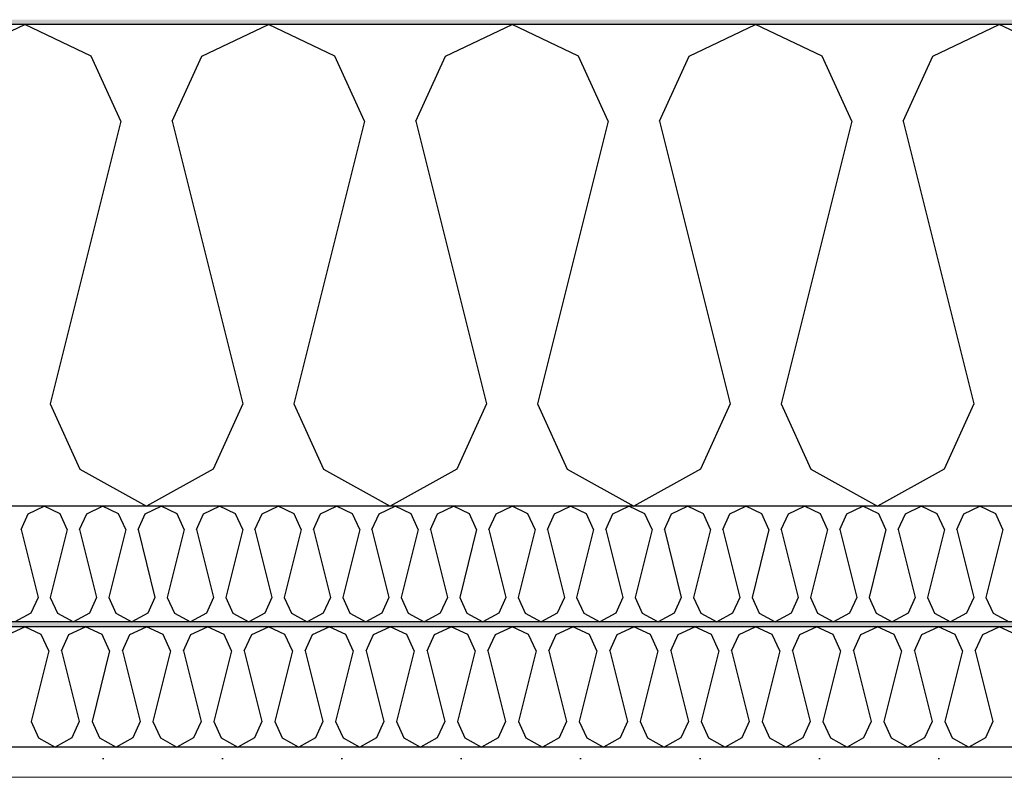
# Model space of a CAD drawing. Header units: millimetres. Extents: x -8544 to 51179, y -2070 to 39312.
# Tile 65 of 165: x 9590 to 10003, y 10168 to 10485. Entities that reach past the tile are written whole.
import ezdxf

# ---------------------------------------------------------------- set-up
doc = ezdxf.new("R2010")
doc.units = ezdxf.units.MM
doc.header["$LTSCALE"] = 0.5
doc.header["$MEASUREMENT"] = 0
doc.linetypes.add('PLINE', pattern=[0])
doc.layers.add('236- Innvendig kledning og overflate(Nye konstruksjoner)', color=7, linetype='Continuous', lineweight=0)
for name, color, linetype in [('256- Faste himlinger og overflatebehandling (Skravur)(Nye konstruksjoner)', 7, 'Continuous'), ('256- Faste himlinger og overflatebehandling(Nye konstruksjoner)', 7, 'Continuous'), ('261- Primærkonstruksjon (tak)', 7, 'Continuous'), ('261- Primærkonstruksjon (tak) (Skravur)', 7, 'Continuous'), ('262- Taktekking (Skravur)(Nye konstruksjoner)', 7, 'Continuous')]:
    doc.layers.add(name, color=color, linetype=linetype)

# ---------------------------------------------------------------- blocks, each defined once
blk = doc.blocks.new('*X3')
at = {"layer": '261- Primærkonstruksjon (tak) (Skravur)', "linetype": 'PLINE'}
for p, q in [((9564.36, 10469.96), (9592.23, 10483.15)), ((9620.1, 10469.96), (9592.23, 10483.15)), ((9666.41, 10469.96), (9694.27, 10483.15)), ((9722.14, 10469.96), (9694.27, 10483.15)), ((9768.45, 10469.96), (9796.32, 10483.15)), ((9824.19, 10469.96), (9796.32, 10483.15)), ((9870.5, 10469.96), (9898.36, 10483.15)), ((9926.23, 10469.96), (9898.36, 10483.15)), ((9972.54, 10469.96), (10000.41, 10483.15)), ((10028.28, 10469.96), (10000.41, 10483.15)), ((9632.53, 10442.63), (9620.1, 10469.96)), ((9653.97, 10442.63), (9666.41, 10469.96)), ((9734.58, 10442.63), (9722.14, 10469.96)), ((9756.02, 10442.63), (9768.45, 10469.96)), ((9836.62, 10442.63), (9824.19, 10469.96)), ((9858.06, 10442.63), (9870.5, 10469.96)), ((9938.67, 10442.63), (9926.23, 10469.96)), ((9960.1, 10442.63), (9972.54, 10469.96)), ((9632.53, 10442.63), (9602.95, 10324.3)), ((9653.97, 10442.63), (9683.55, 10324.3)), ((9734.58, 10442.63), (9704.99, 10324.3)), ((9756.02, 10442.63), (9785.6, 10324.3)), ((9836.62, 10442.63), (9807.04, 10324.3)), ((9858.06, 10442.63), (9887.64, 10324.3)), ((9938.67, 10442.63), (9909.08, 10324.3)), ((9960.1, 10442.63), (9989.69, 10324.3)), ((9602.95, 10324.3), (9615.38, 10296.97)), ((9683.55, 10324.3), (9671.12, 10296.97)), ((9704.99, 10324.3), (9717.43, 10296.97)), ((9785.6, 10324.3), (9773.16, 10296.97)), ((9807.04, 10324.3), (9819.47, 10296.97)), ((9887.64, 10324.3), (9875.21, 10296.97)), ((9909.08, 10324.3), (9921.52, 10296.97)), ((9989.69, 10324.3), (9977.25, 10296.97)), ((9615.38, 10296.97), (9643.25, 10281.42)), ((9671.12, 10296.97), (9643.25, 10281.42)), ((9717.43, 10296.97), (9745.3, 10281.42)), ((9773.16, 10296.97), (9745.3, 10281.42)), ((9819.47, 10296.97), (9847.34, 10281.42)), ((9875.21, 10296.97), (9847.34, 10281.42)), ((9921.52, 10296.97), (9949.39, 10281.42)), ((9977.25, 10296.97), (9949.39, 10281.42))]:
    blk.add_line(p, q, dxfattribs=at)
blk = doc.blocks.new('*X59')
at = {"layer": '256- Faste himlinger og overflatebehandling (Skravur)(Nye konstruksjoner)', "linetype": 'PLINE'}
for p, q in [((9585.26, 10227.69), (9592.23, 10230.99)), ((9599.19, 10227.69), (9592.23, 10230.99)), ((9610.77, 10227.69), (9617.74, 10230.99)), ((9624.71, 10227.69), (9617.74, 10230.99)), ((9636.28, 10227.69), (9643.25, 10230.99)), ((9650.22, 10227.69), (9643.25, 10230.99)), ((9661.79, 10227.69), (9668.76, 10230.99)), ((9675.73, 10227.69), (9668.76, 10230.99)), ((9687.31, 10227.69), (9694.27, 10230.99)), ((9701.24, 10227.69), (9694.27, 10230.99)), ((9712.82, 10227.69), (9719.78, 10230.99)), ((9726.75, 10227.69), (9719.78, 10230.99)), ((9738.33, 10227.69), (9745.3, 10230.99)), ((9752.26, 10227.69), (9745.3, 10230.99)), ((9763.84, 10227.69), (9770.81, 10230.99)), ((9777.77, 10227.69), (9770.81, 10230.99)), ((9789.35, 10227.69), (9796.32, 10230.99)), ((9803.28, 10227.69), (9796.32, 10230.99)), ((9814.86, 10227.69), (9821.83, 10230.99)), ((9828.8, 10227.69), (9821.83, 10230.99)), ((9840.37, 10227.69), (9847.34, 10230.99)), ((9854.31, 10227.69), (9847.34, 10230.99)), ((9865.88, 10227.69), (9872.85, 10230.99)), ((9879.82, 10227.69), (9872.85, 10230.99)), ((9891.4, 10227.69), (9898.36, 10230.99)), ((9905.33, 10227.69), (9898.36, 10230.99)), ((9916.91, 10227.69), (9923.87, 10230.99)), ((9930.84, 10227.69), (9923.87, 10230.99)), ((9942.42, 10227.69), (9949.39, 10230.99)), ((9956.35, 10227.69), (9949.39, 10230.99)), ((9967.93, 10227.69), (9974.9, 10230.99)), ((9981.86, 10227.69), (9974.9, 10230.99)), ((9993.44, 10227.69), (10000.41, 10230.99)), ((10007.37, 10227.69), (10000.41, 10230.99)), ((9602.3, 10220.86), (9599.19, 10227.69)), ((9607.66, 10220.86), (9610.77, 10227.69)), ((9627.81, 10220.86), (9624.71, 10227.69)), ((9633.17, 10220.86), (9636.28, 10227.69)), ((9653.33, 10220.86), (9650.22, 10227.69)), ((9658.69, 10220.86), (9661.79, 10227.69)), ((9678.84, 10220.86), (9675.73, 10227.69)), ((9684.2, 10220.86), (9687.31, 10227.69)), ((9704.35, 10220.86), (9701.24, 10227.69)), ((9709.71, 10220.86), (9712.82, 10227.69)), ((9729.86, 10220.86), (9726.75, 10227.69)), ((9735.22, 10220.86), (9738.33, 10227.69)), ((9755.37, 10220.86), (9752.26, 10227.69)), ((9760.73, 10220.86), (9763.84, 10227.69)), ((9780.88, 10220.86), (9777.77, 10227.69)), ((9786.24, 10220.86), (9789.35, 10227.69)), ((9806.39, 10220.86), (9803.28, 10227.69)), ((9811.75, 10220.86), (9814.86, 10227.69)), ((9831.9, 10220.86), (9828.8, 10227.69)), ((9837.26, 10220.86), (9840.37, 10227.69)), ((9857.42, 10220.86), (9854.31, 10227.69)), ((9862.78, 10220.86), (9865.88, 10227.69)), ((9882.93, 10220.86), (9879.82, 10227.69)), ((9888.29, 10220.86), (9891.4, 10227.69)), ((9908.44, 10220.86), (9905.33, 10227.69)), ((9913.8, 10220.86), (9916.91, 10227.69)), ((9933.95, 10220.86), (9930.84, 10227.69)), ((9939.31, 10220.86), (9942.42, 10227.69)), ((9959.46, 10220.86), (9956.35, 10227.69)), ((9964.82, 10220.86), (9967.93, 10227.69)), ((9984.97, 10220.86), (9981.86, 10227.69)), ((9990.33, 10220.86), (9993.44, 10227.69)), ((9602.3, 10220.86), (9594.91, 10191.28)), ((9607.66, 10220.86), (9615.06, 10191.28)), ((9627.81, 10220.86), (9620.42, 10191.28)), ((9633.17, 10220.86), (9640.57, 10191.28)), ((9653.33, 10220.86), (9645.93, 10191.28)), ((9658.69, 10220.86), (9666.08, 10191.28)), ((9678.84, 10220.86), (9671.44, 10191.28)), ((9684.2, 10220.86), (9691.59, 10191.28)), ((9704.35, 10220.86), (9696.95, 10191.28)), ((9709.71, 10220.86), (9717.1, 10191.28)), ((9729.86, 10220.86), (9722.46, 10191.28)), ((9735.22, 10220.86), (9742.62, 10191.28)), ((9755.37, 10220.86), (9747.98, 10191.28)), ((9760.73, 10220.86), (9768.13, 10191.28)), ((9780.88, 10220.86), (9773.49, 10191.28)), ((9786.24, 10220.86), (9793.64, 10191.28)), ((9806.39, 10220.86), (9799, 10191.28)), ((9811.75, 10220.86), (9819.15, 10191.28)), ((9831.9, 10220.86), (9824.51, 10191.28)), ((9837.26, 10220.86), (9844.66, 10191.28)), ((9857.42, 10220.86), (9850.02, 10191.28)), ((9862.78, 10220.86), (9870.17, 10191.28)), ((9882.93, 10220.86), (9875.53, 10191.28)), ((9888.29, 10220.86), (9895.68, 10191.28)), ((9908.44, 10220.86), (9901.04, 10191.28)), ((9913.8, 10220.86), (9921.19, 10191.28)), ((9933.95, 10220.86), (9926.55, 10191.28)), ((9939.31, 10220.86), (9946.71, 10191.28)), ((9959.46, 10220.86), (9952.07, 10191.28)), ((9964.82, 10220.86), (9972.22, 10191.28)), ((9984.97, 10220.86), (9977.58, 10191.28)), ((9990.33, 10220.86), (9997.73, 10191.28)), ((9594.91, 10191.28), (9598.02, 10184.44)), ((9615.06, 10191.28), (9611.95, 10184.44)), ((9620.42, 10191.28), (9623.53, 10184.44)), ((9640.57, 10191.28), (9637.46, 10184.44)), ((9645.93, 10191.28), (9649.04, 10184.44)), ((9666.08, 10191.28), (9662.97, 10184.44)), ((9671.44, 10191.28), (9674.55, 10184.44)), ((9691.59, 10191.28), (9688.48, 10184.44)), ((9696.95, 10191.28), (9700.06, 10184.44)), ((9717.1, 10191.28), (9714, 10184.44)), ((9722.46, 10191.28), (9725.57, 10184.44)), ((9742.62, 10191.28), (9739.51, 10184.44)), ((9747.98, 10191.28), (9751.08, 10184.44)), ((9768.13, 10191.28), (9765.02, 10184.44)), ((9773.49, 10191.28), (9776.6, 10184.44)), ((9793.64, 10191.28), (9790.53, 10184.44)), ((9799, 10191.28), (9802.11, 10184.44)), ((9819.15, 10191.28), (9816.04, 10184.44)), ((9824.51, 10191.28), (9827.62, 10184.44)), ((9844.66, 10191.28), (9841.55, 10184.44)), ((9850.02, 10191.28), (9853.13, 10184.44)), ((9870.17, 10191.28), (9867.06, 10184.44)), ((9875.53, 10191.28), (9878.64, 10184.44)), ((9895.68, 10191.28), (9892.57, 10184.44)), ((9901.04, 10191.28), (9904.15, 10184.44)), ((9921.19, 10191.28), (9918.09, 10184.44)), ((9926.55, 10191.28), (9929.66, 10184.44)), ((9946.71, 10191.28), (9943.6, 10184.44)), ((9952.07, 10191.28), (9955.17, 10184.44)), ((9972.22, 10191.28), (9969.11, 10184.44)), ((9977.58, 10191.28), (9980.69, 10184.44)), ((9997.73, 10191.28), (9994.62, 10184.44)), ((9598.02, 10184.44), (9604.98, 10180.56)), ((9611.95, 10184.44), (9604.98, 10180.56)), ((9623.53, 10184.44), (9630.49, 10180.56)), ((9637.46, 10184.44), (9630.49, 10180.56)), ((9649.04, 10184.44), (9656.01, 10180.56)), ((9662.97, 10184.44), (9656.01, 10180.56)), ((9674.55, 10184.44), (9681.52, 10180.56)), ((9688.48, 10184.44), (9681.52, 10180.56)), ((9700.06, 10184.44), (9707.03, 10180.56)), ((9714, 10184.44), (9707.03, 10180.56)), ((9725.57, 10184.44), (9732.54, 10180.56)), ((9739.51, 10184.44), (9732.54, 10180.56)), ((9751.08, 10184.44), (9758.05, 10180.56)), ((9765.02, 10184.44), (9758.05, 10180.56)), ((9776.6, 10184.44), (9783.56, 10180.56)), ((9790.53, 10184.44), (9783.56, 10180.56)), ((9802.11, 10184.44), (9809.07, 10180.56)), ((9816.04, 10184.44), (9809.07, 10180.56)), ((9827.62, 10184.44), (9834.58, 10180.56)), ((9841.55, 10184.44), (9834.58, 10180.56)), ((9853.13, 10184.44), (9860.1, 10180.56)), ((9867.06, 10184.44), (9860.1, 10180.56)), ((9878.64, 10184.44), (9885.61, 10180.56)), ((9892.57, 10184.44), (9885.61, 10180.56)), ((9904.15, 10184.44), (9911.12, 10180.56)), ((9918.09, 10184.44), (9911.12, 10180.56)), ((9929.66, 10184.44), (9936.63, 10180.56)), ((9943.6, 10184.44), (9936.63, 10180.56)), ((9955.17, 10184.44), (9962.14, 10180.56)), ((9969.11, 10184.44), (9962.14, 10180.56)), ((9980.69, 10184.44), (9987.65, 10180.56)), ((9994.62, 10184.44), (9987.65, 10180.56))]:
    blk.add_line(p, q, dxfattribs=at)
blk = doc.blocks.new('*X60')
at = {"layer": '256- Faste himlinger og overflatebehandling (Skravur)(Nye konstruksjoner)', "linetype": 'PLINE'}
for p, q in [((9593.7, 10278.25), (9600.39, 10281.42)), ((9607.08, 10278.25), (9600.39, 10281.42)), ((9618.19, 10278.25), (9624.88, 10281.42)), ((9631.57, 10278.25), (9624.88, 10281.42)), ((9642.68, 10278.25), (9649.37, 10281.42)), ((9656.06, 10278.25), (9649.37, 10281.42)), ((9667.18, 10278.25), (9673.86, 10281.42)), ((9680.55, 10278.25), (9673.86, 10281.42)), ((9691.67, 10278.25), (9698.35, 10281.42)), ((9705.04, 10278.25), (9698.35, 10281.42)), ((9716.16, 10278.25), (9722.85, 10281.42)), ((9729.53, 10278.25), (9722.85, 10281.42)), ((9740.65, 10278.25), (9747.34, 10281.42)), ((9754.02, 10278.25), (9747.34, 10281.42)), ((9765.14, 10278.25), (9771.83, 10281.42)), ((9778.52, 10278.25), (9771.83, 10281.42)), ((9789.63, 10278.25), (9796.32, 10281.42)), ((9803.01, 10278.25), (9796.32, 10281.42)), ((9814.12, 10278.25), (9820.81, 10281.42)), ((9827.5, 10278.25), (9820.81, 10281.42)), ((9838.61, 10278.25), (9845.3, 10281.42)), ((9851.99, 10278.25), (9845.3, 10281.42)), ((9863.1, 10278.25), (9869.79, 10281.42)), ((9876.48, 10278.25), (9869.79, 10281.42)), ((9887.59, 10278.25), (9894.28, 10281.42)), ((9900.97, 10278.25), (9894.28, 10281.42)), ((9912.08, 10278.25), (9918.77, 10281.42)), ((9925.46, 10278.25), (9918.77, 10281.42)), ((9936.57, 10278.25), (9943.26, 10281.42)), ((9949.95, 10278.25), (9943.26, 10281.42)), ((9961.07, 10278.25), (9967.75, 10281.42)), ((9974.44, 10278.25), (9967.75, 10281.42)), ((9985.56, 10278.25), (9992.24, 10281.42)), ((9998.93, 10278.25), (9992.24, 10281.42)), ((9590.72, 10271.7), (9593.7, 10278.25)), ((9610.06, 10271.7), (9607.08, 10278.25)), ((9615.21, 10271.7), (9618.19, 10278.25)), ((9634.55, 10271.7), (9631.57, 10278.25)), ((9639.7, 10271.7), (9642.68, 10278.25)), ((9659.05, 10271.7), (9656.06, 10278.25)), ((9664.19, 10271.7), (9667.18, 10278.25)), ((9683.54, 10271.7), (9680.55, 10278.25)), ((9688.68, 10271.7), (9691.67, 10278.25)), ((9708.03, 10271.7), (9705.04, 10278.25)), ((9713.17, 10271.7), (9716.16, 10278.25)), ((9732.52, 10271.7), (9729.53, 10278.25)), ((9737.66, 10271.7), (9740.65, 10278.25)), ((9757.01, 10271.7), (9754.02, 10278.25)), ((9762.15, 10271.7), (9765.14, 10278.25)), ((9781.5, 10271.7), (9778.52, 10278.25)), ((9786.65, 10271.7), (9789.63, 10278.25)), ((9805.99, 10271.7), (9803.01, 10278.25)), ((9811.14, 10271.7), (9814.12, 10278.25)), ((9830.48, 10271.7), (9827.5, 10278.25)), ((9835.63, 10271.7), (9838.61, 10278.25)), ((9854.97, 10271.7), (9851.99, 10278.25)), ((9860.12, 10271.7), (9863.1, 10278.25)), ((9879.46, 10271.7), (9876.48, 10278.25)), ((9884.61, 10271.7), (9887.59, 10278.25)), ((9903.95, 10271.7), (9900.97, 10278.25)), ((9909.1, 10271.7), (9912.08, 10278.25)), ((9928.44, 10271.7), (9925.46, 10278.25)), ((9933.59, 10271.7), (9936.57, 10278.25)), ((9952.94, 10271.7), (9949.95, 10278.25)), ((9958.08, 10271.7), (9961.07, 10278.25)), ((9977.43, 10271.7), (9974.44, 10278.25)), ((9982.57, 10271.7), (9985.56, 10278.25)), ((10001.92, 10271.7), (9998.93, 10278.25)), ((9590.72, 10271.7), (9597.82, 10243.3)), ((9610.06, 10271.7), (9602.96, 10243.3)), ((9615.21, 10271.7), (9622.31, 10243.3)), ((9634.55, 10271.7), (9627.45, 10243.3)), ((9639.7, 10271.7), (9646.8, 10243.3)), ((9659.05, 10271.7), (9651.95, 10243.3)), ((9664.19, 10271.7), (9671.29, 10243.3)), ((9683.54, 10271.7), (9676.44, 10243.3)), ((9688.68, 10271.7), (9695.78, 10243.3)), ((9708.03, 10271.7), (9700.93, 10243.3)), ((9713.17, 10271.7), (9720.27, 10243.3)), ((9732.52, 10271.7), (9725.42, 10243.3)), ((9737.66, 10271.7), (9744.76, 10243.3)), ((9757.01, 10271.7), (9749.91, 10243.3)), ((9762.15, 10271.7), (9769.25, 10243.3)), ((9781.5, 10271.7), (9774.4, 10243.3)), ((9786.65, 10271.7), (9793.75, 10243.3)), ((9805.99, 10271.7), (9798.89, 10243.3)), ((9811.14, 10271.7), (9818.24, 10243.3)), ((9830.48, 10271.7), (9823.38, 10243.3)), ((9835.63, 10271.7), (9842.73, 10243.3)), ((9854.97, 10271.7), (9847.87, 10243.3)), ((9860.12, 10271.7), (9867.22, 10243.3)), ((9879.46, 10271.7), (9872.36, 10243.3)), ((9884.61, 10271.7), (9891.71, 10243.3)), ((9903.95, 10271.7), (9896.85, 10243.3)), ((9909.1, 10271.7), (9916.2, 10243.3)), ((9928.44, 10271.7), (9921.34, 10243.3)), ((9933.59, 10271.7), (9940.69, 10243.3)), ((9952.94, 10271.7), (9945.84, 10243.3)), ((9958.08, 10271.7), (9965.18, 10243.3)), ((9977.43, 10271.7), (9970.33, 10243.3)), ((9982.57, 10271.7), (9989.67, 10243.3)), ((10001.92, 10271.7), (9994.82, 10243.3)), ((9597.82, 10243.3), (9594.83, 10236.74)), ((9602.96, 10243.3), (9605.95, 10236.74)), ((9622.31, 10243.3), (9619.33, 10236.74)), ((9627.45, 10243.3), (9630.44, 10236.74)), ((9646.8, 10243.3), (9643.82, 10236.74)), ((9651.95, 10243.3), (9654.93, 10236.74)), ((9671.29, 10243.3), (9668.31, 10236.74)), ((9676.44, 10243.3), (9679.42, 10236.74)), ((9695.78, 10243.3), (9692.8, 10236.74)), ((9700.93, 10243.3), (9703.91, 10236.74)), ((9720.27, 10243.3), (9717.29, 10236.74)), ((9725.42, 10243.3), (9728.4, 10236.74)), ((9744.76, 10243.3), (9741.78, 10236.74)), ((9749.91, 10243.3), (9752.89, 10236.74)), ((9769.25, 10243.3), (9766.27, 10236.74)), ((9774.4, 10243.3), (9777.38, 10236.74)), ((9793.75, 10243.3), (9790.76, 10236.74)), ((9798.89, 10243.3), (9801.88, 10236.74)), ((9818.24, 10243.3), (9815.25, 10236.74)), ((9823.38, 10243.3), (9826.37, 10236.74)), ((9842.73, 10243.3), (9839.74, 10236.74)), ((9847.87, 10243.3), (9850.86, 10236.74)), ((9867.22, 10243.3), (9864.23, 10236.74)), ((9872.36, 10243.3), (9875.35, 10236.74)), ((9891.71, 10243.3), (9888.72, 10236.74)), ((9896.85, 10243.3), (9899.84, 10236.74)), ((9916.2, 10243.3), (9913.21, 10236.74)), ((9921.34, 10243.3), (9924.33, 10236.74)), ((9940.69, 10243.3), (9937.71, 10236.74)), ((9945.84, 10243.3), (9948.82, 10236.74)), ((9965.18, 10243.3), (9962.2, 10236.74)), ((9970.33, 10243.3), (9973.31, 10236.74)), ((9989.67, 10243.3), (9986.69, 10236.74)), ((9994.82, 10243.3), (9997.8, 10236.74)), ((9594.83, 10236.74), (9588.15, 10233.01)), ((9605.95, 10236.74), (9612.64, 10233.01)), ((9619.33, 10236.74), (9612.64, 10233.01)), ((9630.44, 10236.74), (9637.13, 10233.01)), ((9643.82, 10236.74), (9637.13, 10233.01)), ((9654.93, 10236.74), (9661.62, 10233.01)), ((9668.31, 10236.74), (9661.62, 10233.01)), ((9679.42, 10236.74), (9686.11, 10233.01)), ((9692.8, 10236.74), (9686.11, 10233.01)), ((9703.91, 10236.74), (9710.6, 10233.01)), ((9717.29, 10236.74), (9710.6, 10233.01)), ((9728.4, 10236.74), (9735.09, 10233.01)), ((9741.78, 10236.74), (9735.09, 10233.01)), ((9752.89, 10236.74), (9759.58, 10233.01)), ((9766.27, 10236.74), (9759.58, 10233.01)), ((9777.38, 10236.74), (9784.07, 10233.01)), ((9790.76, 10236.74), (9784.07, 10233.01)), ((9801.88, 10236.74), (9808.56, 10233.01)), ((9815.25, 10236.74), (9808.56, 10233.01)), ((9826.37, 10236.74), (9833.05, 10233.01)), ((9839.74, 10236.74), (9833.05, 10233.01)), ((9850.86, 10236.74), (9857.54, 10233.01)), ((9864.23, 10236.74), (9857.54, 10233.01)), ((9875.35, 10236.74), (9882.04, 10233.01)), ((9888.72, 10236.74), (9882.04, 10233.01)), ((9899.84, 10236.74), (9906.53, 10233.01)), ((9913.21, 10236.74), (9906.53, 10233.01)), ((9924.33, 10236.74), (9931.02, 10233.01)), ((9937.71, 10236.74), (9931.02, 10233.01)), ((9948.82, 10236.74), (9955.51, 10233.01)), ((9962.2, 10236.74), (9955.51, 10233.01)), ((9973.31, 10236.74), (9980, 10233.01)), ((9986.69, 10236.74), (9980, 10233.01)), ((9997.8, 10236.74), (10004.49, 10233.01))]:
    blk.add_line(p, q, dxfattribs=at)

msp = doc.modelspace()

# ---------------------------------------------------------------- hatches: boundary and pattern name
at = {"layer": '256- Faste himlinger og overflatebehandling (Skravur)(Nye konstruksjoner)', "linetype": 'Continuous'}
msp.add_hatch(color=256, dxfattribs=at).paths.add_polyline_path([(11921.93, 10233.01), (8511.93, 10233.01), (8511.93, 10230.99), (11921.93, 10230.99)])
h = msp.add_hatch(dxfattribs=at)
h.set_pattern_fill('Gips', color=256, style=0, pattern_type=2)
h.set_pattern_definition([(0, (0, 0), (0, 86.60254), [0, -50]), (0, (25, 43.3), (0, 86.60254), [0, -50])])
h.paths.add_polyline_path([(8511.93, 10180.56), (8511.93, 10167.95), (11921.93, 10167.95), (11921.93, 10180.56)])
at = {"layer": '262- Taktekking (Skravur)(Nye konstruksjoner)', "linetype": 'Continuous'}
h = msp.add_hatch(dxfattribs=at)
h.set_pattern_fill('Prikker_tett', color=256, style=0, pattern_type=2)
h.set_pattern_definition([(0, (0, 0), (0, 43.30127), [0, -25]), (0, (12.5, 21.65), (0, 43.30127), [0, -25])])
h.paths.add_polyline_path([(-2583.07, 10483.14), (12216.93, 10483.14), (12216.93, 10485.16), (-2583.07, 10485.16)])

# ---------------------------------------------------------------- linework, layer by layer
at = {"layer": '236- Innvendig kledning og overflate(Nye konstruksjoner)', "linetype": 'PLINE'}
msp.add_line((11921.93, 10167.95), (8511.93, 10167.95), dxfattribs=at)
at = {"layer": '256- Faste himlinger og overflatebehandling(Nye konstruksjoner)', "linetype": 'PLINE'}
for p, q in [((11921.93, 10233.01), (8511.93, 10233.01)), ((11921.93, 10180.56), (8511.93, 10180.56))]:
    msp.add_line(p, q, dxfattribs=at)
at = {"layer": '256- Faste himlinger og overflatebehandling(Nye konstruksjoner)', "linetype": 'PLINE', "flags": 128}
msp.add_lwpolyline([(11921.93, 10230.99), (10641.93, 10230.99), (10629.43, 10230.99), (10529.43, 10230.99), (10516.93, 10230.99), (8511.93, 10230.99)], dxfattribs=at)
at = {"layer": '261- Primærkonstruksjon (tak)', "linetype": 'PLINE'}
for p, q in [((12166.93, 10483.14), (-2533.07, 10483.14)), ((11921.93, 10281.42), (8511.93, 10281.42))]:
    msp.add_line(p, q, dxfattribs=at)

# ---------------------------------------------------------------- block references
at = {"layer": '256- Faste himlinger og overflatebehandling(Nye konstruksjoner)'}
for name in ['*X60', '*X59']:
    msp.add_blockref(name, (0, 0), dxfattribs=at)
at = {"layer": '261- Primærkonstruksjon (tak)'}
msp.add_blockref('*X3', (0, 0), dxfattribs=at)

doc.saveas('drawing.dxf')
